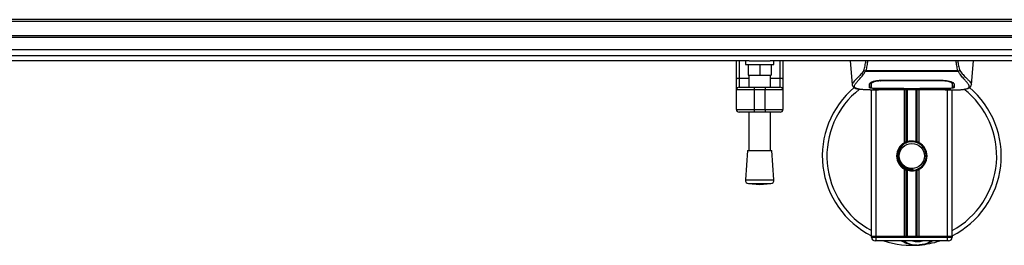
# Model space of a CAD drawing. Header units: millimetres. Extents: x 0 to 420, y 0 to 297.
# Tile 11 of 80: x 165 to 200, y 85 to 93. Entities that reach past the tile are written whole.
import ezdxf

# ---------------------------------------------------------------- set-up
doc = ezdxf.new("R2010")
doc.units = ezdxf.units.MM

msp = doc.modelspace()

# ---------------------------------------------------------------- linework, layer by layer
at = {"color": 7, "linetype": 'Continuous', "lineweight": 25}
for p, q in [((214.52205, 92.88899), (57.46159, 92.88899)), ((214.52205, 92.82616), (57.46159, 92.82616)), ((214.52205, 92.32357), (57.46159, 92.32357)), ((214.52205, 92.26075), (57.46159, 92.26075)), ((214.52205, 91.61608), (57.46159, 91.61608)), ((190.59511, 91.44403), (108.8741, 91.44403)), ((190.14626, 90.78231), (190.14626, 91.44403)), ((190.2405, 91.44403), (190.2405, 90.83636)), ((190.46038, 91.44403), (190.46038, 91.31838)), ((190.46038, 91.31838), (191.46557, 91.31838)), ((190.55462, 91.31838), (190.55462, 90.94144)), ((190.59511, 91.44403), (191.33084, 91.44403)), ((190.96298, 91.31838), (190.96298, 90.94144)), ((214.52205, 91.44403), (191.33084, 91.44403)), ((191.37133, 91.31838), (191.37133, 90.94144)), ((191.46557, 91.31838), (191.46557, 91.44403)), ((191.68545, 90.83636), (191.68545, 91.44403)), ((191.77969, 91.44403), (191.77969, 90.78231)), ((194.13832, 91.44403), (194.21171, 90.60514)), ((198.39435, 90.60514), (198.46774, 91.44403)), ((190.55462, 90.94144), (190.96298, 90.94144)), ((190.58603, 90.94144), (190.58603, 90.51488)), ((190.96298, 90.94144), (191.37133, 90.94144)), ((191.33992, 90.51488), (191.33992, 90.94144)), ((194.67101, 91.06353), (194.66507, 91.07957)), ((197.93425, 91.06353), (194.67101, 91.06353)), ((194.68756, 91.09873), (197.91858, 91.09873)), ((197.94116, 91.07981), (197.93425, 91.06353)), ((190.14626, 90.42065), (190.14626, 90.78231)), ((190.2405, 90.83636), (190.2405, 90.51488)), ((190.2405, 90.83636), (190.58603, 90.83636)), ((191.33992, 90.83636), (191.68545, 90.83636)), ((191.68545, 90.51488), (191.68545, 90.83636)), ((191.77969, 90.78231), (191.77969, 90.42065)), ((194.21158, 90.60761), (194.21282, 90.60523)), ((194.87797, 90.65161), (194.87826, 90.60684)), ((194.87825, 90.60684), (194.87889, 90.5001)), ((194.88128, 90.6362), (194.88022, 90.67897)), ((195.20361, 90.75818), (197.40246, 90.75818)), ((195.2044, 90.73397), (195.20418, 90.73397)), ((197.40959, 90.73395), (197.4102, 90.75765)), ((197.7278, 90.60489), (197.72785, 90.61316)), ((198.39449, 90.60761), (198.39325, 90.60523)), ((190.7745, 90.42065), (190.14626, 90.42065)), ((190.14626, 89.72958), (190.14626, 90.42065)), ((190.2405, 90.51488), (190.7745, 90.51488)), ((190.7745, 90.51488), (190.7745, 90.42065)), ((190.7745, 90.51488), (191.15145, 90.51488)), ((191.15145, 90.42065), (190.7745, 90.42065)), ((190.7745, 90.42065), (190.7745, 89.72958)), ((191.15145, 90.51488), (191.15145, 90.42065)), ((191.15145, 90.51488), (191.68545, 90.51488)), ((191.77969, 90.42065), (191.15145, 90.42065)), ((191.15145, 89.72958), (191.15145, 90.42065)), ((191.77969, 90.42065), (191.77969, 89.72958)), ((194.84413, 90.42065), (195.1321, 90.42065)), ((194.88949, 85.26906), (194.88949, 90.42065)), ((194.95299, 90.42457), (194.96476, 90.42581)), ((195.04655, 85.26906), (195.04655, 90.42065)), ((195.20361, 90.47067), (195.20361, 90.46568)), ((196.02032, 90.46568), (195.20361, 90.46568)), ((195.36035, 90.43766), (197.24571, 90.43766)), ((195.3604, 90.4377), (197.24566, 90.4377)), ((196.02032, 90.46568), (196.02032, 90.47077)), ((196.02032, 90.45425), (196.02032, 90.46568)), ((196.58574, 90.45425), (196.02032, 90.45425)), ((196.04231, 88.56219), (196.04231, 90.43766)), ((196.05179, 90.47078), (196.05179, 90.4588)), ((196.05179, 90.4588), (196.05179, 90.47078)), ((196.05179, 90.4588), (196.55438, 90.4588)), ((196.11041, 88.59421), (196.11041, 90.43766)), ((196.14648, 88.6067), (196.14648, 90.43766)), ((196.45958, 88.6067), (196.45958, 90.43766)), ((196.49565, 88.59421), (196.49565, 90.43766)), ((196.55438, 90.47078), (197.41282, 90.47067)), ((196.55438, 90.47078), (196.55438, 90.4588)), ((196.56375, 88.56219), (196.56375, 90.43766)), ((196.58574, 90.46568), (196.58574, 90.47077)), ((196.58574, 90.45425), (196.58574, 90.46568)), ((197.40246, 90.46568), (196.58574, 90.46568)), ((197.40246, 90.47067), (197.40246, 90.46568)), ((197.46843, 90.42065), (197.76173, 90.42065)), ((197.55952, 85.26906), (197.55952, 90.42065)), ((197.71658, 85.26906), (197.71658, 90.42065)), ((190.14626, 89.72958), (190.7745, 89.72958)), ((190.7745, 89.63535), (190.2405, 89.63535)), ((190.58603, 89.63535), (190.58603, 88.28915)), ((190.7745, 89.72958), (191.15145, 89.72958)), ((190.7745, 89.72958), (190.7745, 89.63535)), ((191.15145, 89.63535), (190.7745, 89.63535)), ((191.15145, 89.72958), (191.77969, 89.72958)), ((191.15145, 89.72958), (191.15145, 89.63535)), ((191.68545, 89.63535), (191.15145, 89.63535)), ((191.33992, 88.28915), (191.33992, 89.63535)), ((190.53891, 88.28915), (190.46038, 87.25985)), ((190.53891, 88.28915), (191.38704, 88.28915)), ((191.46557, 87.25985), (191.38704, 88.28915)), ((196.04231, 85.26906), (196.04231, 87.63012)), ((196.11041, 85.26906), (196.11041, 87.5981)), ((196.14648, 85.26906), (196.14648, 87.58561)), ((196.34661, 87.59545), (196.34316, 87.63513)), ((196.45958, 85.26906), (196.45958, 87.58561)), ((196.49565, 85.26906), (196.49565, 87.5981)), ((196.56375, 85.26906), (196.56375, 87.63012)), ((190.46038, 87.25985), (191.46557, 87.25985)), ((190.57611, 87.12501), (190.96298, 87.09549)), ((190.57611, 87.12501), (191.34984, 87.12501)), ((190.96298, 87.09549), (191.34984, 87.12501)), ((195.04655, 85.26906), (194.88949, 85.26906)), ((194.88949, 85.26906), (195.04655, 85.26906)), ((194.88949, 85.23765), (194.88949, 85.26906)), ((194.88949, 85.23765), (195.04655, 85.23765)), ((195.04655, 85.112), (195.01514, 85.112)), ((196.04231, 85.26906), (195.04655, 85.26906)), ((197.55952, 85.26906), (195.04655, 85.26906)), ((195.04655, 85.26906), (195.04655, 85.23765)), ((195.04655, 85.112), (195.04655, 85.23765)), ((195.04655, 85.23765), (197.55952, 85.23765)), ((197.55952, 85.112), (195.04655, 85.112)), ((197.55952, 85.26906), (196.56375, 85.26906)), ((197.71658, 85.26906), (197.55952, 85.26906)), ((197.55952, 85.23765), (197.55952, 85.26906)), ((197.55952, 85.26906), (197.71658, 85.26906)), ((197.55952, 85.112), (197.55952, 85.23765)), ((197.55952, 85.23765), (197.71658, 85.23765)), ((197.59093, 85.112), (197.55952, 85.112)), ((197.71658, 85.26906), (197.71658, 85.23765))]:
    msp.add_line(p, q, dxfattribs=at)
at = {"color": 7, "linetype": 'Continuous'}
msp.add_line((59.97456, 91.83419), (212.00908, 91.83419), dxfattribs=at)
at = {"color": 7, "linetype": 'Continuous', "lineweight": 25, "flags": 128}
for points in [[(190.14626, 90.78231), (190.14807, 90.79285), (190.15344, 90.80299), (190.16214, 90.81234), (190.17386, 90.82053), (190.18814, 90.82725), (190.20444, 90.83225), (190.22211, 90.83532), (190.2405, 90.83636)], [(191.68545, 90.83636), (191.70384, 90.83532), (191.72152, 90.83225), (191.73781, 90.82725), (191.75209, 90.82053), (191.76381, 90.81234), (191.77252, 90.80299), (191.77788, 90.79285), (191.77969, 90.78231)], [(195.19646, 90.73395), (195.20361, 90.73397), (195.20418, 90.73397)], [(195.19324, 90.47067), (195.60865, 90.47074), (196.05179, 90.47078)]]:
    msp.add_lwpolyline(points, dxfattribs=at)
at = {"color": 7, "linetype": 'Continuous', "lineweight": 25}
msp.add_circle((196.30303, 88.09615), 0.43977, dxfattribs=at)
for centre, radius, start, end in [((190.2405, 90.42065), 0.09424, 90, 180), ((191.68545, 90.42065), 0.09424, 0, 90), ((196.30303, 88.09615), 3.14121, 130.046839, 243.256316), ((196.30303, 88.09615), 2.97928, 128.047069, 241.675912), ((196.30303, 88.09615), 3.14121, 296.743684, 49.984768), ((196.30303, 88.09615), 2.97928, 298.324088, 52.137337), ((190.2405, 89.72958), 0.09424, 180, 270), ((191.68545, 89.72958), 0.09424, 270, 0), ((196.30303, 88.09615), 0.53401, 119.224658, 240.775342), ((196.30303, 88.09615), 0.53401, 111.143405, 119.224658), ((196.30303, 88.09615), 0.50259, 274.974241, 94.974241), ((196.30303, 88.09615), 0.53401, 60.775342, 68.856595), ((196.30303, 88.09615), 0.53401, 299.224658, 60.775342), ((196.30303, 88.09615), 0.53401, 240.775342, 248.856595), ((196.30303, 88.09615), 0.53401, 291.143405, 299.224658), ((190.58567, 87.25029), 0.12565, 175.637086, 265.637086), ((191.34029, 87.25029), 0.12565, 274.362914, 4.362914), ((195.01514, 85.23765), 0.12565, 180, 270), ((196.30303, 88.09615), 3.14121, 251.805128, 274.974241), ((196.50458, 85.78041), 0.81671, 234.926098, 305.073902), ((196.50458, 85.78041), 0.69107, 255.287788, 284.712212), ((196.30303, 88.09615), 3.14121, 274.974241, 288.194872), ((197.59093, 85.23765), 0.12565, 270, 0)]:
    msp.add_arc(centre, radius, start, end, dxfattribs=at)
for points, knots in [([(194.61594, 91.09607), (194.63183, 91.15264), (194.66315, 91.26416), (194.68238, 91.38466), (194.69186, 91.44403)], [0, 0, 0, 0, 0.50728505, 1, 1, 1, 1]), ([(194.7478, 91.44403), (194.74117, 91.38405), (194.72799, 91.2649), (194.70098, 91.15387), (194.68756, 91.09873)], [0, 0, 0, 0, 0.50345062, 1, 1, 1, 1]), ([(197.91858, 91.09873), (197.906, 91.15447), (197.8809, 91.2657), (197.86195, 91.38298), (197.85921, 91.44376), (197.8592, 91.44403)], [0, 0, 0, 0, 0.499924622, 0.997753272, 1, 1, 1, 1]), ([(197.91349, 91.44403), (197.9229, 91.38486), (197.9421, 91.26417), (197.9739, 91.15284), (197.99011, 91.09609)], [0, 0, 0, 0, 0.49025565, 1, 1, 1, 1]), ([(194.61589, 91.09616), (194.59712, 91.07122), (194.54027, 90.99571), (194.44661, 90.89173), (194.34887, 90.79305), (194.27431, 90.71943), (194.22096, 90.655), (194.21498, 90.62482), (194.21158, 90.60761)], [0, 0, 0, 0, 0.0842305, 0.25507317, 0.42671503, 0.59795609, 0.7705982, 1, 1, 1, 1]), ([(194.43317, 90.44808), (194.42732, 90.44931), (194.41488, 90.45192), (194.39721, 90.45641), (194.38024, 90.46134), (194.35209, 90.47092), (194.3191, 90.48695), (194.29096, 90.51481), (194.28329, 90.55021), (194.29855, 90.5964), (194.34101, 90.65582), (194.40962, 90.73328), (194.50258, 90.83707), (194.58415, 90.9387), (194.6408, 91.01795), (194.66116, 91.04868), (194.67101, 91.06353)], [0, 0, 0, 0, 0.02969414, 0.06305591, 0.09492768, 0.12531521, 0.23205808, 0.32960303, 0.43327649, 0.53202469, 0.63076786, 0.73507022, 0.83793216, 0.94137578, 0.97165063, 1, 1, 1, 1]), ([(194.66497, 91.07958), (194.66458, 91.07962), (194.6579, 91.08032), (194.64522, 91.08288), (194.62866, 91.08884), (194.62015, 91.09368), (194.61594, 91.09607)], [0, 0, 0, 0, 0.0200108, 0.34699568, 0.67667396, 1, 1, 1, 1]), ([(194.66485, 91.07975), (194.6721, 91.08599), (194.67948, 91.09235), (194.68741, 91.09861), (194.68756, 91.09873)], [0, 0, 0, 0, 0.98124308, 1, 1, 1, 1]), ([(197.91857, 91.09873), (197.91873, 91.09862), (197.92695, 91.09273), (197.93412, 91.08621), (197.94116, 91.07981)], [0, 0, 0, 0, 0.01890165, 1, 1, 1, 1]), ([(198.1683, 90.44738), (198.18061, 90.44991), (198.20689, 90.45531), (198.25402, 90.47005), (198.30068, 90.49443), (198.32541, 90.5364), (198.314, 90.5824), (198.28684, 90.62539), (198.26261, 90.65701), (198.23139, 90.69396), (198.19449, 90.73539), (198.15091, 90.78383), (198.10267, 90.83946), (198.05022, 90.90418), (197.9935, 90.97707), (197.95497, 91.03329), (197.93425, 91.06353)], [0, 0, 0, 0, 0.06157012, 0.13151171, 0.27071941, 0.40337504, 0.53510625, 0.58328098, 0.63315897, 0.68442904, 0.73675836, 0.78384784, 0.83893216, 0.89157329, 0.94168727, 1, 1, 1, 1]), ([(197.99011, 91.09609), (197.9859, 91.09369), (197.9774, 91.08885), (197.96083, 91.08289), (197.94818, 91.08033), (197.94151, 91.07963), (197.94114, 91.07959)], [0, 0, 0, 0, 0.32361461, 0.65359013, 0.98086966, 1, 1, 1, 1]), ([(197.99016, 91.09618), (198.00894, 91.07124), (198.06579, 90.99571), (198.15945, 90.89173), (198.25719, 90.79305), (198.33176, 90.71943), (198.38511, 90.655), (198.39108, 90.62482), (198.39449, 90.60761)], [0, 0, 0, 0, 0.08424716, 0.25508672, 0.42672547, 0.59796341, 0.77060237, 1, 1, 1, 1]), ([(194.21174, 90.6048), (194.21325, 90.59551), (194.21586, 90.57945), (194.22305, 90.56251), (194.22999, 90.55002), (194.23204, 90.54654), (194.23369, 90.5439), (194.23449, 90.54265), (194.23505, 90.5418), (194.23558, 90.54102), (194.2363, 90.53996), (194.23863, 90.53675), (194.23954, 90.53603), (194.24164, 90.53425), (194.24315, 90.53311), (194.24457, 90.53196), (194.24518, 90.53146), (194.24568, 90.53103), (194.24606, 90.53071), (194.24645, 90.53037), (194.24702, 90.52987), (194.24798, 90.52901), (194.2492, 90.52787), (194.25215, 90.52505), (194.25634, 90.52083), (194.26289, 90.51445), (194.27196, 90.5064), (194.28498, 90.49663), (194.30357, 90.48548), (194.33415, 90.47161), (194.36924, 90.45953), (194.39936, 90.45378), (194.40977, 90.45179)], [0, 0, 0, 0, 0.10895151, 0.18836403, 0.20015725, 0.20797863, 0.21045693, 0.21142904, 0.21231706, 0.21323322, 0.21428764, 0.21709508, 0.23718398, 0.24934952, 0.25616294, 0.25744907, 0.25846748, 0.25891857, 0.25936812, 0.25985246, 0.2604052, 0.2618126, 0.26492315, 0.26948017, 0.29015729, 0.32576371, 0.37931044, 0.4537257, 0.55180182, 0.67626306, 0.8881219, 1, 1, 1, 1]), ([(194.81697, 90.5008), (194.81717, 90.50831), (194.81766, 90.5271), (194.81867, 90.56597), (194.81981, 90.60932), (194.82038, 90.63103)], [0, 0, 0, 0, 0.249392, 0.62414375, 1, 1, 1, 1]), ([(194.82038, 90.63103), (194.82525, 90.64305), (194.83498, 90.66708), (194.90605, 90.70608), (195.00947, 90.73922), (195.11658, 90.75627), (195.18238, 90.75771), (195.20361, 90.75818)], [0, 0, 0, 0, 0.2254673, 0.45085364, 0.67736923, 0.89591171, 1, 1, 1, 1]), ([(194.91157, 90.70513), (194.90125, 90.69917), (194.87663, 90.68494), (194.87392, 90.67133), (194.87234, 90.66342)], [0, 0, 0, 0, 0.41900897, 1, 1, 1, 1]), ([(194.8776, 90.68615), (194.87771, 90.67593), (194.878, 90.65073), (194.87813, 90.62723), (194.87821, 90.61325)], [0, 0, 0, 0, 0.40550496, 1, 1, 1, 1]), ([(194.87826, 90.60684), (194.87827, 90.60525), (194.87839, 90.58755), (194.87861, 90.552), (194.87881, 90.51804), (194.87892, 90.50018)], [0, 0, 0, 0, 0.04480435, 0.49764008, 1, 1, 1, 1]), ([(194.87892, 90.50018), (194.87892, 90.5004), (194.87915, 90.51376), (194.87958, 90.53843), (194.88037, 90.58391), (194.88093, 90.61567), (194.88125, 90.63452), (194.88128, 90.6362)], [0, 0, 0, 0, 0.0075194, 0.45666513, 0.71535566, 0.97452521, 1, 1, 1, 1]), ([(195.19646, 90.73395), (195.16121, 90.7326), (195.09072, 90.72991), (194.99673, 90.71051), (194.92566, 90.68442), (194.88721, 90.65799), (194.883, 90.64253), (194.88128, 90.6362)], [0, 0, 0, 0, 0.2128654, 0.42572184, 0.63872248, 0.85234986, 1, 1, 1, 1]), ([(195.19555, 90.77024), (195.19556, 90.76995), (195.19586, 90.75786), (195.19616, 90.74576), (195.19646, 90.73395)], [0, 0, 0, 0, 0.02342788, 1, 1, 1, 1]), ([(197.40959, 90.73395), (197.40721, 90.73396), (197.15581, 90.7347), (196.42075, 90.73383), (195.68806, 90.73392), (195.2044, 90.73397)], [0, 0, 0, 0, 0.00323915, 0.34201142, 1, 1, 1, 1]), ([(197.40246, 90.75818), (197.44324, 90.75649), (197.52474, 90.75311), (197.63454, 90.72855), (197.72221, 90.69567), (197.77606, 90.66087), (197.78275, 90.64012), (197.78568, 90.63103)], [0, 0, 0, 0, 0.1991311, 0.39793157, 0.60588955, 0.82737965, 1, 1, 1, 1]), ([(197.72478, 90.6362), (197.72116, 90.64567), (197.7139, 90.66462), (197.65874, 90.69416), (197.57785, 90.71838), (197.48967, 90.7319), (197.43203, 90.73338), (197.40959, 90.73395)], [0, 0, 0, 0, 0.21773223, 0.43557879, 0.65075483, 0.86407246, 1, 1, 1, 1]), ([(197.73372, 90.66342), (197.7323, 90.67391), (197.73067, 90.68599), (197.70746, 90.69823), (197.70439, 90.69985)], [0, 0, 0, 0, 0.86801111, 1, 1, 1, 1]), ([(197.7261, 90.68866), (197.72595, 90.68262), (197.72551, 90.66513), (197.72507, 90.64764), (197.72478, 90.6362)], [0, 0, 0, 0, 0.3458763, 1, 1, 1, 1]), ([(197.72478, 90.6362), (197.72481, 90.63452), (197.72535, 90.60331), (197.72604, 90.56415), (197.72671, 90.52539), (197.72701, 90.50825), (197.72715, 90.5004), (197.72715, 90.50018)], [0, 0, 0, 0, 0.02546624, 0.4713629, 0.73178735, 0.99246436, 1, 1, 1, 1]), ([(197.72715, 90.50009), (197.72715, 90.50038), (197.72735, 90.53532), (197.72759, 90.57025), (197.72783, 90.60489)], [0, 0, 0, 0, 0.00827271, 1, 1, 1, 1]), ([(197.72715, 90.50018), (197.72735, 90.53343), (197.72756, 90.56834), (197.72779, 90.60324), (197.7278, 90.60489)], [0, 0, 0, 0, 0.952640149, 1, 1, 1, 1]), ([(197.72786, 90.61316), (197.72794, 90.62705), (197.72809, 90.65093), (197.72837, 90.67642), (197.7285, 90.68708)], [0, 0, 0, 0, 0.58164119, 1, 1, 1, 1]), ([(197.78568, 90.63103), (197.78642, 90.60297), (197.78753, 90.56079), (197.7885, 90.52343), (197.7889, 90.50835), (197.78909, 90.5008)], [0, 0, 0, 0, 0.49858361, 0.74918971, 1, 1, 1, 1]), ([(198.18943, 90.45038), (198.20219, 90.45279), (198.2347, 90.45894), (198.27191, 90.47159), (198.30247, 90.48547), (198.32107, 90.49662), (198.33409, 90.50639), (198.34318, 90.51445), (198.3497, 90.52081), (198.35402, 90.52514), (198.35697, 90.52798), (198.35831, 90.5292), (198.35904, 90.52986), (198.35961, 90.53037), (198.36, 90.5307), (198.36038, 90.53103), (198.36089, 90.53146), (198.36149, 90.53196), (198.36248, 90.53275), (198.36349, 90.53355), (198.36478, 90.53454), (198.36658, 90.53608), (198.36744, 90.53675), (198.36976, 90.53996), (198.37049, 90.54102), (198.37102, 90.54181), (198.37157, 90.54265), (198.37238, 90.5439), (198.37403, 90.54655), (198.37608, 90.55002), (198.38302, 90.56251), (198.3902, 90.57945), (198.39281, 90.59551), (198.39432, 90.6048)], [0, 0, 0, 0, 0.13346194, 0.34016958, 0.46160951, 0.55730778, 0.62992241, 0.68217732, 0.71692903, 0.7371149, 0.74272174, 0.74460414, 0.7459796, 0.74651976, 0.74699289, 0.74743167, 0.74787155, 0.74886374, 0.75011647, 0.75397334, 0.75908593, 0.76862625, 0.78821087, 0.79094759, 0.79197558, 0.79286909, 0.79373558, 0.79468443, 0.7971036, 0.8047367, 0.8162438, 0.89371675, 1, 1, 1, 1]), ([(194.84413, 90.4207), (194.838, 90.42069), (194.80297, 90.42059), (194.72841, 90.4213), (194.64763, 90.42417), (194.58772, 90.42822), (194.55746, 90.43076), (194.52902, 90.4336), (194.50438, 90.43648), (194.48013, 90.43975), (194.45863, 90.44321), (194.44227, 90.4461), (194.43418, 90.44786), (194.43317, 90.44808)], [0, 0, 0, 0, 0.04881498, 0.27892257, 0.54515535, 0.62717383, 0.69834333, 0.75858144, 0.82840444, 0.87364995, 0.93389274, 0.99178224, 1, 1, 1, 1]), ([(195.20361, 90.46568), (195.16024, 90.46598), (195.07349, 90.46659), (194.95782, 90.47156), (194.87041, 90.47966), (194.82354, 90.4898), (194.81887, 90.49763), (194.81697, 90.5008)], [0, 0, 0, 0, 0.213411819, 0.426817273, 0.640485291, 0.854574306, 1, 1, 1, 1]), ([(194.81725, 90.53241), (194.81928, 90.52759), (194.82201, 90.5211), (194.85263, 90.51661), (194.8605, 90.51546)], [0, 0, 0, 0, 0.74296977, 1, 1, 1, 1]), ([(194.87892, 90.50018), (194.88234, 90.49638), (194.88919, 90.48876), (194.94368, 90.48006), (195.02392, 90.47402), (195.11231, 90.47106), (195.17041, 90.47078), (195.19324, 90.47067)], [0, 0, 0, 0, 0.21612272, 0.43228358, 0.64748247, 0.86145988, 1, 1, 1, 1]), ([(194.95299, 90.42457), (194.94833, 90.42488), (194.93357, 90.42588), (194.93354, 90.42749), (194.96021, 90.42894), (194.96706, 90.42931)], [0, 0, 0, 0, 0.25540478, 0.808946, 1, 1, 1, 1]), ([(194.95084, 90.42812), (194.95083, 90.42811), (194.94989, 90.42794), (194.95421, 90.42861), (194.96244, 90.42912), (194.96705, 90.42941)], [0, 0, 0, 0, 0.00626083, 0.44327513, 1, 1, 1, 1]), ([(195.50022, 90.433), (195.45829, 90.42973), (195.38861, 90.42431), (195.23221, 90.42076), (195.09105, 90.41884), (194.97601, 90.42361), (194.95299, 90.42457)], [0, 0, 0, 0, 0.30143784, 0.50095323, 0.90014009, 1, 1, 1, 1]), ([(194.96706, 90.42931), (194.97732, 90.43), (195.00324, 90.43175), (195.09295, 90.43464), (195.21786, 90.43718), (195.3129, 90.43753), (195.3604, 90.4377)], [0, 0, 0, 0, 0.17981299, 0.45378319, 0.72700373, 1, 1, 1, 1]), ([(195.50022, 90.433), (195.5043, 90.43319), (195.51239, 90.43358), (195.52001, 90.43631), (195.52378, 90.43766)], [0, 0, 0, 0, 0.50476564, 1, 1, 1, 1]), ([(197.08228, 90.43766), (197.08606, 90.43631), (197.09368, 90.43358), (197.10176, 90.43319), (197.10585, 90.433)], [0, 0, 0, 0, 0.49524741, 1, 1, 1, 1]), ([(197.65308, 90.42457), (197.58516, 90.42275), (197.47228, 90.41974), (197.29984, 90.42192), (197.18574, 90.42581), (197.11916, 90.4318), (197.10585, 90.433)], [0, 0, 0, 0, 0.301521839, 0.501047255, 0.900230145, 1, 1, 1, 1]), ([(197.24566, 90.4377), (197.26693, 90.43767), (197.33558, 90.43755), (197.44803, 90.43613), (197.56278, 90.43322), (197.64084, 90.42985), (197.67753, 90.42674), (197.66123, 90.42529), (197.65308, 90.42457)], [0, 0, 0, 0, 0.082154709, 0.265139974, 0.448671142, 0.632499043, 0.816300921, 1, 1, 1, 1]), ([(197.24566, 90.43765), (197.2733, 90.43759), (197.33112, 90.43748), (197.4156, 90.43648), (197.49511, 90.43493), (197.56102, 90.43302), (197.60173, 90.43152), (197.61391, 90.43081), (197.61504, 90.43075)], [0, 0, 0, 0, 0.18189708, 0.38061319, 0.58093849, 0.78035725, 0.97967552, 1, 1, 1, 1]), ([(197.78909, 90.5008), (197.78494, 90.49616), (197.77664, 90.48689), (197.71004, 90.47658), (197.61179, 90.46956), (197.50292, 90.46616), (197.43101, 90.46582), (197.40246, 90.46568)], [0, 0, 0, 0, 0.21521677, 0.43046232, 0.64509935, 0.85904026, 1, 1, 1, 1]), ([(197.41282, 90.47067), (197.44802, 90.47093), (197.51841, 90.47145), (197.61228, 90.47579), (197.68334, 90.48269), (197.72167, 90.49116), (197.72557, 90.49757), (197.72715, 90.50018)], [0, 0, 0, 0, 0.21287602, 0.42573624, 0.63903454, 0.85331242, 1, 1, 1, 1]), ([(197.61504, 90.43075), (197.62617, 90.4302), (197.64405, 90.42932), (197.65546, 90.42805), (197.65432, 90.42826), (197.65404, 90.42831)], [0, 0, 0, 0, 0.55060159, 0.88501525, 1, 1, 1, 1]), ([(197.62901, 90.42995), (197.62934, 90.42976), (197.63313, 90.42762), (197.6413, 90.42544), (197.64915, 90.42486), (197.65308, 90.42457)], [0, 0, 0, 0, 0.044433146, 0.522216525, 1, 1, 1, 1]), ([(197.74588, 90.5155), (197.75891, 90.51791), (197.78515, 90.52276), (197.78759, 90.52918), (197.78882, 90.53241)], [0, 0, 0, 0, 0.49631334, 1, 1, 1, 1]), ([(197.76173, 90.42071), (197.76504, 90.42068), (197.77727, 90.42061), (197.80103, 90.42073), (197.83009, 90.42094), (197.85895, 90.42135), (197.88759, 90.42195), (197.91763, 90.42284), (197.95026, 90.42414), (197.98997, 90.42622), (198.03217, 90.42923), (198.07586, 90.43336), (198.11787, 90.43852), (198.14893, 90.443), (198.16522, 90.44669), (198.1683, 90.44738)], [0, 0, 0, 0, 0.02762691, 0.10239616, 0.17945658, 0.24994161, 0.31702439, 0.38965422, 0.46782264, 0.55148696, 0.67182448, 0.76737343, 0.86398611, 0.97427426, 1, 1, 1, 1]), ([(196.25945, 88.59685), (196.20461, 88.5853), (196.09494, 88.56218), (195.95678, 88.46092), (195.85831, 88.32343), (195.81217, 88.16106), (195.82336, 87.99457), (195.88836, 87.84254), (195.99956, 87.72167), (196.14342, 87.6467), (196.26376, 87.6284), (196.32964, 87.63398), (196.34316, 87.63513)], [0, 0, 0, 0, 0.11029899, 0.22059797, 0.33089694, 0.4412694, 0.54893858, 0.65628707, 0.76369695, 0.86864917, 0.97304725, 1, 1, 1, 1]), ([(196.11041, 88.59421), (196.11171, 88.59471), (196.11563, 88.59621), (196.12385, 88.59924), (196.1348, 88.60301), (196.14251, 88.60548), (196.1462, 88.60661), (196.14648, 88.6067)], [0, 0, 0, 0, 0.13279182, 0.40328924, 0.68794599, 0.97624213, 1, 1, 1, 1]), ([(196.14648, 88.6067), (196.16131, 88.61084), (196.2117, 88.62493), (196.30407, 88.634), (196.39682, 88.62409), (196.44335, 88.61119), (196.45958, 88.6067)], [0, 0, 0, 0, 0.15316231, 0.52061175, 0.83276392, 1, 1, 1, 1]), ([(196.45958, 88.6067), (196.46147, 88.60611), (196.46666, 88.6045), (196.47605, 88.6014), (196.48689, 88.59755), (196.49273, 88.59533), (196.49565, 88.59421)], [0, 0, 0, 0, 0.15557258, 0.42978375, 0.7145238, 1, 1, 1, 1]), ([(196.34661, 87.59545), (196.28303, 87.59692), (196.15409, 87.5999), (195.98167, 87.6947), (195.85554, 87.84177), (195.79215, 88.02712), (195.80536, 88.2191), (195.86643, 88.37154), (195.93759, 88.43179), (195.96119, 88.45176)], [0, 0, 0, 0, 0.1532567, 0.3107756, 0.4622177, 0.61755972, 0.7743655, 0.92518437, 1, 1, 1, 1]), ([(196.14648, 87.58561), (196.14567, 87.58586), (196.14165, 87.5871), (196.13359, 87.5897), (196.12273, 87.59346), (196.11495, 87.59635), (196.1113, 87.59776), (196.11041, 87.5981)], [0, 0, 0, 0, 0.06768855, 0.33799524, 0.61961326, 0.90796392, 1, 1, 1, 1]), ([(196.45958, 87.58561), (196.42791, 87.57761), (196.36351, 87.56135), (196.25653, 87.56091), (196.18483, 87.5742), (196.15114, 87.58423), (196.14648, 87.58561)], [0, 0, 0, 0, 0.31763159, 0.64587204, 0.9510876, 1, 1, 1, 1]), ([(196.49565, 87.5981), (196.49511, 87.59789), (196.49206, 87.59671), (196.48521, 87.59415), (196.47455, 87.5904), (196.46563, 87.58748), (196.46088, 87.58601), (196.45958, 87.58561)], [0, 0, 0, 0, 0.05704611, 0.3223495, 0.60367528, 0.89214027, 1, 1, 1, 1]), ([(196.48916, 84.9665), (196.45554, 84.96563), (196.3307, 84.96237), (196.16298, 85.00401), (196.01298, 85.06332), (195.95443, 85.09975), (195.93475, 85.112)], [0, 0, 0, 0, 0.17640166, 0.65503379, 0.8840221, 1, 1, 1, 1]), ([(197.03137, 85.112), (197.02625, 85.10864), (196.94279, 85.05365), (196.78899, 85.00013), (196.63799, 84.97225), (196.57593, 84.96682), (196.5754, 84.96677)], [0, 0, 0, 0, 0.03729849, 0.60902041, 0.99664446, 1, 1, 1, 1]), ([(196.5754, 84.96677), (196.57487, 84.96673), (196.56052, 84.96547), (196.54606, 84.96603), (196.53214, 84.96657)], [0, 0, 0, 0, 0.03710938, 1, 1, 1, 1])]:
    msp.add_open_spline(points, degree=3, knots=knots, dxfattribs=at)

doc.saveas('drawing.dxf')
